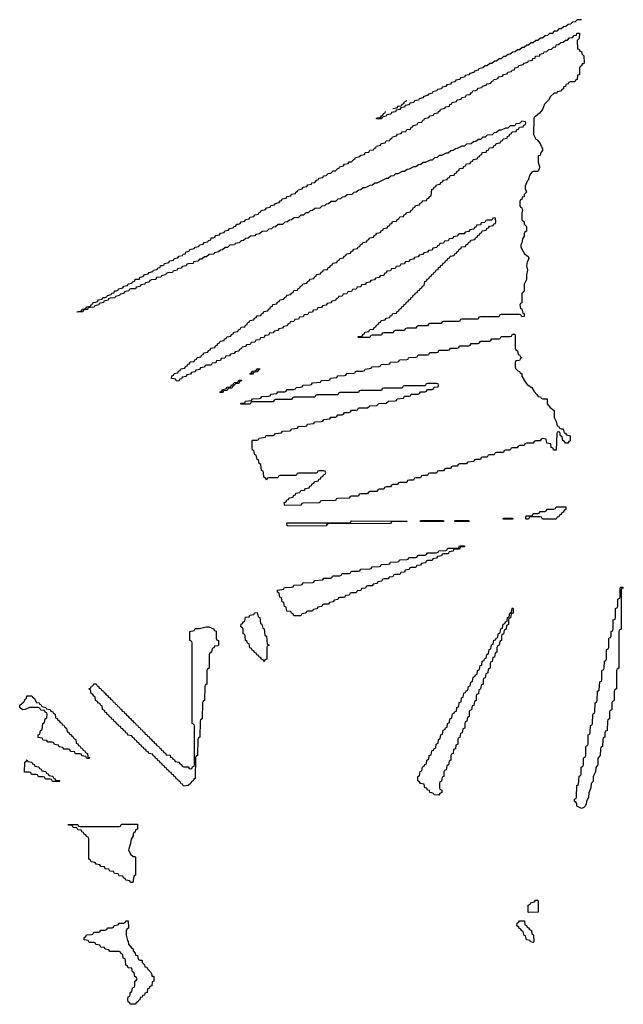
# Model space of a CAD drawing. Header units: inches. Extents: x 2886961 to 3052306, y 543424 to 918523.
# Tile 57 of 117: x 2910126 to 2915373, y 799788 to 808349. Entities that reach past the tile are written whole.
import ezdxf

# ---------------------------------------------------------------- set-up
doc = ezdxf.new("R2010")
doc.units = ezdxf.units.IN
doc.header["$MEASUREMENT"] = 0
doc.layers.add('C9719', color=7, linetype='Continuous')
doc.layers.add('C9810', color=7, linetype='Continuous')

msp = doc.modelspace()

# ---------------------------------------------------------------- linework, layer by layer
at = {"layer": 'C9719', "color": 6}
msp.add_lwpolyline([(2911291.5, 800000), (2911291.6, 799988.4), (2911278, 799982), (2911274, 799950), (2911258, 799942), (2911250, 799926), (2911238, 799922), (2911234, 799890), (2911214, 799886), (2911211.1, 799868.9), (2911194, 799866), (2911191.1, 799848.9), (2911174, 799846), (2911170, 799826), (2911158, 799822), (2911154, 799810), (2911138, 799802), (2911130, 799788), (2911086, 799790), (2911082, 799802), (2911068.7, 799808.7), (2911066, 799830), (2911068.4, 799851.6), (2911082, 799858), (2911086, 799870), (2911086, 799890), (2911102, 799898), (2911106, 799930), (2911122, 799938), (2911126, 799950), (2911126, 799990), (2911142, 799998), (2911142.7, 800000)], dxfattribs=at)
at = {"layer": 'C9810', "color": 6}
for points in [[(2915010, 808348.7), (2914972.7, 808347.3), (2914954, 808330), (2914932, 808328), (2914914, 808310), (2914892, 808308), (2914874, 808290), (2914852, 808288), (2914834, 808270), (2914812, 808268), (2914794, 808250), (2914772, 808248), (2914754, 808230), (2914732, 808228), (2914714, 808210), (2914692.7, 808207.3), (2914670, 808188), (2914652.7, 808187.3), (2914630, 808168), (2914612.7, 808167.3), (2914590, 808148), (2914572.7, 808147.3), (2914550, 808128), (2914532.7, 808127.3), (2914510, 808108), (2914492.7, 808107.3), (2914470, 808088), (2914452.7, 808087.3), (2914434, 808070), (2914412.7, 808067.3), (2914390, 808048), (2914372.7, 808047.3), (2914350, 808028), (2914332.7, 808027.3), (2914310, 808008), (2914292.7, 808007.3), (2914270, 807988), (2914252.7, 807987.3), (2914230, 807968), (2914212.7, 807967.3), (2914190, 807948), (2914172.7, 807947.3), (2914151.3, 807928.7), (2914118, 807922), (2914111.3, 807908.7), (2914078, 807902), (2914071.3, 807888.7), (2914038, 807882), (2914031.3, 807868.7), (2913998, 807862), (2913991.3, 807848.7), (2913958, 807842), (2913951.3, 807828.7), (2913918, 807822), (2913911.3, 807808.7), (2913878, 807802), (2913871.3, 807788.7), (2913838, 807782), (2913831.3, 807768.7), (2913798, 807762), (2913791.3, 807748.7), (2913758, 807742), (2913751.3, 807728.7), (2913718, 807722), (2913711.3, 807708.7), (2913678, 807702), (2913671.3, 807688.7), (2913638, 807682), (2913631.3, 807668.7), (2913598, 807662), (2913591.3, 807648.7), (2913558, 807642), (2913551.3, 807628.7), (2913518, 807622), (2913511.3, 807608.7), (2913478, 807602), (2913471.3, 807588.7), (2913438, 807582), (2913431.3, 807568.7), (2913398, 807562), (2913391.3, 807548.7), (2913358, 807542), (2913351.3, 807528.7), (2913318, 807522), (2913311.3, 807508.7), (2913278, 807502), (2913270, 807488), (2913226, 807486), (2913230, 807494), (2913262, 807498), (2913267.3, 807512.7), (2913282, 807518), (2913287, 807533), (2913302, 807538), (2913306, 807550)], [(2913486, 807650), (2913482, 807638), (2913467, 807633), (2913462, 807618), (2913447.3, 807612.7), (2913442, 807598), (2913410, 807594), (2913402, 807578), (2913370, 807574)], [(2911142.7, 800000), (2911146, 800010), (2911142, 800022), (2911126, 800030), (2911122, 800062), (2911106, 800070), (2911102, 800102), (2911070, 800106), (2911062, 800122), (2911047.3, 800127.3), (2911046, 800170), (2911042, 800182), (2911026, 800190), (2911022, 800222), (2911007.3, 800227.3), (2911002, 800242), (2910990, 800246), (2910910, 800246), (2910902, 800262), (2910870, 800266), (2910862, 800282), (2910830, 800286), (2910822, 800302), (2910787.3, 800307.3), (2910782, 800322), (2910770, 800326), (2910730, 800326), (2910722, 800342), (2910687.3, 800347.3), (2910686, 800370), (2910702, 800378), (2910707.3, 800392.7), (2910750, 800394), (2910762, 800398), (2910770, 800414), (2910810, 800414), (2910822, 800418), (2910830, 800434), (2910870, 800434), (2910882, 800438), (2910890, 800454), (2910930, 800454), (2910942, 800458), (2910947.3, 800472.7), (2910982, 800478), (2910990, 800494), (2911030, 800494), (2911042, 800498), (2911050, 800514), (2911070, 800514), (2911070.8, 800450), (2911058, 800442), (2911052.7, 800427.3), (2911052, 800390), (2911063.6, 800343.6), (2911070, 800334), (2911071.1, 800311.1), (2911098, 800278), (2911111, 800270), (2911111.6, 800251.6), (2911130, 800234), (2911134, 800214), (2911150, 800212), (2911151.6, 800191.6), (2911158, 800178), (2911171.6, 800171.6), (2911190.5, 800170.5), (2911191.3, 800151.3), (2911211.3, 800130), (2911212.7, 800112.7), (2911230, 800111.3), (2911236, 800096), (2911262, 800070), (2911274, 800046), (2911274, 800034), (2911286, 800034), (2911291.3, 800028.7), (2911291.5, 800000)]]:
    msp.add_lwpolyline(points, dxfattribs=at)
for points in [[(2914490, 805766), (2914482, 805782), (2914470, 805786), (2914310, 805786), (2914298, 805782), (2914290, 805766), (2914130, 805766), (2914118, 805762), (2914110, 805746), (2913970, 805746), (2913958, 805742), (2913950, 805726), (2913810, 805726), (2913798, 805722), (2913790, 805706), (2913690, 805706), (2913678, 805702), (2913670, 805686), (2913590, 805686), (2913578, 805682), (2913570, 805666), (2913490, 805666), (2913478, 805662), (2913470, 805646), (2913390, 805646), (2913378, 805642), (2913370, 805626), (2913290, 805626), (2913278, 805622), (2913270, 805606), (2913190, 805606), (2913178, 805602), (2913170, 805586), (2913070, 805586), (2913066, 805590), (2913070, 805594), (2913102, 805598), (2913107.3, 805612.7), (2913122, 805618), (2913127.3, 805632.7), (2913162, 805638), (2913170, 805654), (2913202, 805658), (2913207.3, 805672.7), (2913222, 805678), (2913227.3, 805692.7), (2913242, 805698), (2913247.3, 805712.7), (2913262, 805718), (2913267.3, 805732.7), (2913302, 805738), (2913310, 805754), (2913342, 805758), (2913347.3, 805772.7), (2913362, 805778), (2913370, 805794), (2913402, 805798), (2913407.3, 805812.7), (2913422, 805818), (2913427.3, 805832.7), (2913442, 805838), (2913447.3, 805852.7), (2913462, 805858), (2913467.3, 805872.7), (2913482, 805878), (2913487.3, 805892.7), (2913502, 805898), (2913507.3, 805912.7), (2913522, 805918), (2913527.3, 805932.7), (2913542, 805938), (2913547.3, 805952.7), (2913562, 805958), (2913567.3, 805972.7), (2913582, 805978), (2913587.3, 805992.7), (2913602, 805998), (2913607.3, 806012.7), (2913622, 806018), (2913627.3, 806032.7), (2913642, 806038), (2913647.3, 806072.7), (2913662, 806078), (2913667.3, 806092.7), (2913682, 806098), (2913687.3, 806112.7), (2913702, 806118), (2913707.3, 806132.7), (2913722, 806138), (2913727.3, 806152.7), (2913742, 806158), (2913747.3, 806172.7), (2913762, 806178), (2913767.3, 806192.7), (2913782, 806198), (2913787.3, 806212.7), (2913802, 806218), (2913807.3, 806232.7), (2913822, 806238), (2913827.3, 806252.7), (2913842, 806258), (2913847.3, 806272.7), (2913862, 806278), (2913867.3, 806292.7), (2913902, 806298), (2913907.3, 806312.7), (2913922, 806318), (2913927.3, 806332.7), (2913942, 806338), (2913947.3, 806352.7), (2913962, 806358), (2913967.3, 806372.7), (2914002, 806378), (2914007.3, 806392.7), (2914022, 806398), (2914027.3, 806412.7), (2914042, 806418), (2914047.3, 806432.7), (2914082, 806438), (2914087.3, 806452.7), (2914102, 806458), (2914107.3, 806472.7), (2914122, 806478), (2914127.3, 806492.7), (2914142, 806498), (2914147.3, 806512.7), (2914182, 806518), (2914187.3, 806532.7), (2914202, 806538), (2914210, 806554), (2914242, 806558), (2914247.3, 806572.7), (2914262, 806578), (2914266, 806590), (2914262, 806622), (2914250, 806626), (2914238, 806622), (2914230, 806606), (2914190, 806606), (2914178, 806602), (2914170, 806586), (2914138, 806582), (2914130, 806566), (2914098, 806562), (2914092.7, 806547.3), (2914078, 806542), (2914072.7, 806527.3), (2914038, 806522), (2914030, 806506), (2913998, 806502), (2913990, 806486), (2913950, 806486), (2913938, 806482), (2913932.7, 806467.3), (2913898, 806462), (2913890, 806446), (2913858, 806442), (2913850, 806426), (2913818, 806422), (2913810, 806406), (2913778, 806402), (2913772.7, 806387.3), (2913758, 806382), (2913752.7, 806367.3), (2913718, 806362), (2913710, 806346), (2913678, 806342), (2913670, 806326), (2913638, 806322), (2913630, 806306), (2913598, 806302), (2913590, 806286), (2913558, 806282), (2913550, 806266), (2913518, 806262), (2913510, 806246), (2913478, 806242), (2913470, 806226), (2913438, 806222), (2913430, 806206), (2913398, 806202), (2913390, 806186), (2913358, 806182), (2913350, 806166), (2913318, 806162), (2913312.7, 806147.3), (2913298, 806142), (2913290, 806126), (2913258, 806122), (2913250, 806106), (2913218, 806102), (2913210, 806086), (2913178, 806082), (2913170, 806066), (2913138, 806062), (2913130, 806046), (2913098, 806042), (2913090, 806026), (2913058, 806022), (2913050, 806006), (2913018, 806002), (2913010, 805986), (2912978, 805982), (2912970, 805966), (2912938, 805962), (2912930, 805946), (2912898, 805942), (2912894, 805930), (2912878, 805922), (2912870, 805906), (2912838, 805902), (2912830, 805886), (2912798, 805882), (2912790, 805866), (2912758, 805862), (2912750, 805846), (2912718, 805842), (2912710, 805826), (2912678, 805822), (2912670, 805806), (2912638, 805802), (2912630, 805786), (2912598, 805782), (2912590, 805766), (2912558, 805762), (2912550, 805746), (2912518, 805742), (2912510, 805726), (2912478, 805722), (2912474, 805710), (2912458, 805702), (2912450, 805686), (2912418, 805682), (2912410, 805666), (2912378, 805662), (2912370, 805646), (2912338, 805642), (2912330, 805626), (2912298, 805622), (2912290, 805606), (2912258, 805602), (2912250, 805586), (2912218, 805582), (2912210, 805566), (2912178, 805562), (2912170, 805546), (2912138, 805542), (2912130, 805526), (2912098, 805522), (2912090, 805506), (2912058, 805502), (2912054, 805490), (2912038, 805482), (2912030, 805466), (2911998, 805462), (2911990, 805446), (2911958, 805442), (2911950, 805426), (2911918, 805422), (2911910, 805406), (2911878, 805402), (2911870, 805386), (2911838, 805382), (2911830, 805366), (2911798, 805362), (2911790, 805346), (2911750, 805346), (2911738, 805342), (2911732.7, 805327.3), (2911698, 805322), (2911690, 805306), (2911658, 805302), (2911650, 805286), (2911618, 805282), (2911610, 805266), (2911578, 805262), (2911570, 805246), (2911538, 805242), (2911532.7, 805227.3), (2911518, 805222), (2911510, 805206), (2911486, 805210), (2911482, 805222), (2911446, 805230), (2911447.3, 805252.7), (2911462, 805258), (2911467.3, 805272.7), (2911502, 805278), (2911507.3, 805292.7), (2911522, 805298), (2911527.3, 805312.7), (2911562, 805318), (2911567.3, 805332.7), (2911582, 805338), (2911587.3, 805352.7), (2911602, 805358), (2911607.3, 805372.7), (2911642, 805378), (2911647.3, 805392.7), (2911662, 805398), (2911667.3, 805412.7), (2911702, 805418), (2911707.3, 805432.7), (2911722, 805438), (2911727.3, 805452.7), (2911762, 805458), (2911767.3, 805472.7), (2911782, 805478), (2911787.3, 805492.7), (2911822, 805498), (2911827.3, 805512.7), (2911842, 805518), (2911847.3, 805532.7), (2911862, 805538), (2911867.3, 805552.7), (2911902, 805558), (2911907.3, 805572.7), (2911922, 805578), (2911927.3, 805592.7), (2911962, 805598), (2911967.3, 805612.7), (2911982, 805618), (2911987.3, 805632.7), (2912022, 805638), (2912027.3, 805652.7), (2912042, 805658), (2912050, 805674), (2912082, 805678), (2912087.3, 805692.7), (2912102, 805698), (2912107.3, 805712.7), (2912122, 805718), (2912127.3, 805732.7), (2912162, 805738), (2912167.3, 805752.7), (2912182, 805758), (2912190, 805774), (2912222, 805778), (2912227.3, 805792.7), (2912242, 805798), (2912247.3, 805812.7), (2912282, 805818), (2912287.3, 805832.7), (2912302, 805838), (2912307.3, 805852.7), (2912322, 805858), (2912327.3, 805872.7), (2912362, 805878), (2912367.3, 805892.7), (2912382, 805898), (2912387.3, 805912.7), (2912422, 805918), (2912427.3, 805932.7), (2912442, 805938), (2912447.3, 805952.7), (2912482, 805958), (2912487.3, 805972.7), (2912502, 805978), (2912510, 805994), (2912542, 805998), (2912547.3, 806012.7), (2912562, 806018), (2912567.3, 806032.7), (2912582, 806038), (2912587.3, 806052.7), (2912622, 806058), (2912627.3, 806072.7), (2912642, 806078), (2912650, 806094), (2912682, 806098), (2912687.3, 806112.7), (2912702, 806118), (2912707.3, 806132.7), (2912742, 806138), (2912747.3, 806152.7), (2912762, 806158), (2912767.3, 806172.7), (2912802, 806178), (2912807.3, 806192.7), (2912822, 806198), (2912827.3, 806212.7), (2912842, 806218), (2912847.3, 806232.7), (2912882, 806238), (2912887.3, 806252.7), (2912902, 806258), (2912907.3, 806272.7), (2912942, 806278), (2912947.3, 806292.7), (2912962, 806298), (2912967.3, 806312.7), (2913002, 806318), (2913007.3, 806332.7), (2913022, 806338), (2913030, 806354), (2913062, 806358), (2913067.3, 806372.7), (2913082, 806378), (2913087.3, 806392.7), (2913102, 806398), (2913107.3, 806412.7), (2913142, 806418), (2913147.3, 806432.7), (2913162, 806438), (2913167.3, 806452.7), (2913202, 806458), (2913207.3, 806472.7), (2913222, 806478), (2913230, 806494), (2913262, 806498), (2913267.3, 806512.7), (2913282, 806518), (2913287.3, 806532.7), (2913322, 806538), (2913327.3, 806552.7), (2913342, 806558), (2913347.3, 806572.7), (2913362, 806578), (2913367.3, 806592.7), (2913402, 806598), (2913407.3, 806612.7), (2913422, 806618), (2913430, 806634), (2913462, 806638), (2913467.3, 806652.7), (2913482, 806658), (2913487.3, 806672.7), (2913522, 806678), (2913527.3, 806692.7), (2913542, 806698), (2913547.3, 806712.7), (2913562, 806718), (2913567.3, 806732.7), (2913602, 806738), (2913607.3, 806752.7), (2913622, 806758), (2913630, 806774), (2913662, 806778), (2913667.3, 806792.7), (2913682, 806798), (2913687.3, 806812.7), (2913702, 806818), (2913707.3, 806872.7), (2913722, 806878), (2913727.3, 806892.7), (2913742, 806898), (2913750, 806914), (2913782, 806918), (2913787.3, 806932.7), (2913802, 806938), (2913810, 806954), (2913842, 806958), (2913847.3, 806972.7), (2913862, 806978), (2913867.3, 806992.7), (2913902, 806998), (2913907.3, 807012.7), (2913922, 807018), (2913927.3, 807032.7), (2913942, 807038), (2913950, 807054), (2913982, 807058), (2913987.3, 807072.7), (2914002, 807078), (2914010, 807094), (2914042, 807098), (2914047.3, 807112.7), (2914062, 807118), (2914067.3, 807132.7), (2914102, 807138), (2914107.3, 807152.7), (2914122, 807158), (2914127.3, 807172.7), (2914142, 807178), (2914147.3, 807192.7), (2914182, 807198), (2914187.3, 807212.7), (2914202, 807218), (2914210, 807234), (2914242, 807238), (2914247.3, 807252.7), (2914262, 807258), (2914267.3, 807272.7), (2914302, 807278), (2914307.3, 807292.7), (2914322, 807298), (2914327.3, 807312.7), (2914362, 807318), (2914367.3, 807332.7), (2914382, 807338), (2914387.3, 807352.7), (2914402, 807358), (2914407.3, 807372.7), (2914442, 807378), (2914447.3, 807392.7), (2914462, 807398), (2914470, 807414), (2914502, 807418), (2914507.3, 807432.7), (2914522, 807438), (2914526, 807450), (2914522, 807462), (2914490, 807466), (2914470, 807446), (2914438, 807442), (2914430, 807426), (2914390, 807426), (2914370, 807406), (2914350, 807406), (2914311.6, 807388.4), (2914292.7, 807387.3), (2914271.6, 807368.4), (2914250, 807366), (2914231.6, 807348.4), (2914190, 807346), (2914171.6, 807328.4), (2914152.7, 807327.3), (2914131.6, 807308.4), (2914112.7, 807307.3), (2914091.6, 807288.4), (2914070, 807286), (2914051.6, 807268.4), (2914010, 807266), (2913991.6, 807248.4), (2913970, 807248), (2913930, 807228), (2913912.7, 807227.3), (2913894, 807210), (2913872.7, 807207.3), (2913850, 807188), (2913832.7, 807187.3), (2913791.6, 807168.4), (2913772.7, 807167.3), (2913754, 807150), (2913732.7, 807147.3), (2913710, 807128), (2913692.7, 807127.3), (2913651.6, 807108.4), (2913632.7, 807107.3), (2913614, 807090), (2913592.7, 807087.3), (2913570, 807068), (2913550, 807068), (2913510, 807048), (2913492.7, 807047.3), (2913470, 807028), (2913450, 807028), (2913411.6, 807008.4), (2913392.7, 807007.3), (2913374, 806990), (2913352.7, 806987.3), (2913330, 806968), (2913312.7, 806967.3), (2913230, 806928), (2913212.7, 806927.3), (2913194, 806910), (2913170, 806908), (2913130, 806888), (2913112.7, 806887.3), (2913091.3, 806868.7), (2913072.7, 806867.3), (2913051.3, 806848.7), (2913030, 806846), (2913014, 806830), (2912972.7, 806827.3), (2912951.3, 806808.7), (2912930, 806806), (2912914, 806790), (2912890, 806788), (2912870, 806768.7), (2912832.7, 806767.3), (2912811.3, 806748.7), (2912790, 806746), (2912774, 806730), (2912752, 806728), (2912734, 806710), (2912692.7, 806707.3), (2912671.3, 806688.7), (2912650, 806686), (2912634, 806670), (2912612, 806668), (2912594, 806650), (2912570, 806648), (2912550, 806628.7), (2912512.7, 806627.3), (2912490, 806608), (2912470, 806606), (2912454, 806590), (2912430, 806588), (2912410, 806568.7), (2912372.7, 806567.3), (2912350, 806548), (2912330, 806546), (2912314, 806530), (2912292, 806528), (2912274, 806510), (2912232.7, 806507.3), (2912210, 806488), (2912178, 806482), (2912170, 806468.7), (2912132.7, 806467.3), (2912111.3, 806448.7), (2912092.7, 806447.3), (2912071.3, 806428.7), (2912050, 806426), (2912034, 806410), (2911998, 806402), (2911994, 806390), (2911952.7, 806387.3), (2911931.3, 806368.7), (2911912.7, 806367.3), (2911890, 806348), (2911870, 806346), (2911854, 806330), (2911818, 806322), (2911814, 806310), (2911772.7, 806307.3), (2911750, 806288), (2911732.7, 806287.3), (2911710, 806268), (2911690, 806266), (2911674, 806250), (2911638, 806242), (2911634, 806230), (2911592.7, 806227.3), (2911578, 806222), (2911574, 806210), (2911538, 806202), (2911530, 806188), (2911498, 806182), (2911494, 806170), (2911458, 806162), (2911454, 806150), (2911412.7, 806147.3), (2911398, 806142), (2911394, 806130), (2911358, 806122), (2911354, 806110), (2911314, 806106), (2911310, 806088.7), (2911272.7, 806087.3), (2911258, 806082), (2911250, 806068), (2911218, 806062), (2911214, 806050), (2911178, 806042), (2911174, 806030), (2911138, 806022), (2911134, 806010), (2911092.7, 806007.3), (2911078, 806002), (2911074, 805990), (2911038, 805982), (2911030, 805968), (2910998, 805962), (2910994, 805950), (2910958, 805942), (2910954, 805930), (2910912.7, 805927.3), (2910898, 805922), (2910894, 805910), (2910858, 805902), (2910854, 805890), (2910818, 805882), (2910814, 805870), (2910778, 805862), (2910774, 805850), (2910732.7, 805847.3), (2910718, 805842), (2910714, 805830), (2910678, 805822), (2910674, 805810), (2910668, 805808), (2910626, 805806), (2910626, 805810), (2910662, 805818), (2910670, 805832), (2910702, 805838), (2910710, 805852), (2910742, 805858), (2910750, 805874), (2910762, 805878), (2910766, 805890), (2910788, 805892), (2910802, 805898), (2910810, 805912), (2910842, 805918), (2910850, 805932), (2910867.3, 805932.7), (2910882, 805938), (2910890, 805952), (2910922, 805958), (2910926, 805970), (2910946, 805974), (2910950, 805991.3), (2910968, 805992), (2910982, 805998), (2910986, 806010), (2911022, 806018), (2911030, 806032), (2911062, 806038), (2911070, 806052), (2911102, 806058), (2911106, 806070), (2911126, 806074), (2911130, 806091.3), (2911166, 806094), (2911170, 806111.3), (2911188, 806112), (2911202, 806118), (2911210, 806132), (2911242, 806138), (2911250, 806152), (2911282, 806158), (2911290, 806172), (2911322, 806178), (2911326, 806190), (2911346, 806194), (2911350, 806211.3), (2911368, 806212), (2911382, 806218), (2911386, 806230), (2911422, 806238), (2911430, 806252), (2911462, 806258), (2911470, 806272), (2911502, 806278), (2911510, 806292), (2911542, 806298), (2911546, 806310), (2911566, 806314), (2911569.1, 806330.9), (2911588, 806332), (2911602, 806338), (2911606, 806350), (2911642, 806358), (2911650, 806372), (2911682, 806378), (2911690, 806392), (2911722, 806398), (2911730, 806412), (2911762, 806418), (2911766, 806430), (2911786, 806434), (2911789.1, 806450.9), (2911808, 806452), (2911822, 806458), (2911830, 806472), (2911862, 806478), (2911870, 806492), (2911902, 806498), (2911910, 806512), (2911942, 806518), (2911950, 806532), (2911982, 806538), (2911986, 806550), (2912006, 806554), (2912009.1, 806570.9), (2912028, 806572), (2912042, 806578), (2912050, 806592), (2912082, 806598), (2912090, 806612), (2912122, 806618), (2912130, 806632), (2912162, 806638), (2912170, 806652), (2912202, 806658), (2912206, 806670), (2912222, 806678), (2912226, 806690), (2912262, 806698), (2912270, 806712), (2912302, 806718), (2912310, 806732), (2912342, 806738), (2912350, 806752), (2912382, 806758), (2912390, 806774), (2912402, 806778), (2912406, 806790), (2912442, 806798), (2912450, 806812), (2912482, 806818), (2912490, 806832), (2912522, 806838), (2912526, 806850), (2912542, 806858), (2912546, 806870), (2912582, 806878), (2912590, 806892), (2912622, 806898), (2912630, 806912), (2912662, 806918), (2912666, 806930), (2912690, 806934), (2912710, 806954), (2912722, 806958), (2912726, 806970), (2912762, 806978), (2912766, 806990), (2912790, 806994), (2912808.4, 807011.6), (2912830, 807014), (2912850, 807034), (2912870, 807034), (2912890, 807054), (2912902, 807058), (2912906, 807070), (2912942, 807078), (2912950, 807092), (2912982, 807098), (2912990, 807114), (2913010, 807114), (2913030, 807134), (2913042, 807138), (2913046, 807150), (2913082, 807158), (2913090, 807172), (2913122, 807178), (2913130, 807194), (2913162, 807198), (2913170, 807214), (2913202, 807218), (2913206, 807230), (2913222, 807238), (2913226, 807250), (2913262, 807258), (2913268.4, 807271.6), (2913302, 807278), (2913310, 807294), (2913342, 807298), (2913346, 807310), (2913362, 807318), (2913366, 807330), (2913402, 807338), (2913410, 807354), (2913442, 807358), (2913450, 807374), (2913482, 807378), (2913490, 807394), (2913522, 807398), (2913530, 807414), (2913542, 807418), (2913546, 807430), (2913582, 807438), (2913590, 807454), (2913622, 807458), (2913630, 807474), (2913642, 807478), (2913646, 807490), (2913682, 807498), (2913690, 807512), (2913722, 807518), (2913730, 807534), (2913762, 807538), (2913766, 807550), (2913782, 807558), (2913786, 807570), (2913822, 807578), (2913830, 807592), (2913862, 807598), (2913866, 807610), (2913882, 807618), (2913886, 807630), (2913922, 807638), (2913930, 807652), (2913962, 807658), (2913970, 807672), (2914002, 807678), (2914010, 807694), (2914042, 807698), (2914050, 807714), (2914062, 807718), (2914066, 807730), (2914088, 807732), (2914102, 807738), (2914110, 807752), (2914142, 807758), (2914150, 807772), (2914182, 807778), (2914190, 807792), (2914222, 807798), (2914226, 807810), (2914242, 807818), (2914246, 807830), (2914268, 807832), (2914282, 807838), (2914290, 807852), (2914322, 807858), (2914330, 807872), (2914362, 807878), (2914370, 807892), (2914402, 807898), (2914406, 807910), (2914426, 807914), (2914430, 807931.3), (2914448, 807932), (2914462, 807938), (2914466, 807950), (2914502, 807958), (2914510, 807972), (2914542, 807978), (2914550, 807992), (2914582, 807998), (2914586, 808010), (2914606, 808014), (2914610, 808031.3), (2914646, 808034), (2914648, 808050), (2914682, 808058), (2914686, 808070), (2914708, 808072), (2914726, 808090), (2914747.3, 808092.7), (2914766, 808110), (2914786, 808114), (2914790, 808131.3), (2914810, 808132), (2914830, 808151.3), (2914850, 808152), (2914870, 808171.3), (2914888, 808172), (2914906, 808190), (2914930, 808194), (2914946, 808210), (2914966, 808214), (2914969.3, 808230.7), (2914990.7, 808230.7), (2914990, 808186), (2914972.7, 808167.3), (2914974, 808094), (2914990, 808092), (2914994, 808074), (2915010, 808072), (2915012, 808052), (2915030, 808034), (2915031.6, 807971.6), (2915026, 807966), (2915014, 807966), (2915010, 807946), (2914998, 807942), (2914992.7, 807927.3), (2914991, 807870), (2914974, 807866), (2914971, 807830), (2914956.9, 807823.1), (2914950, 807809.2), (2914912, 807808), (2914898, 807802), (2914894, 807790), (2914874, 807786), (2914870, 807768), (2914854, 807766), (2914851.6, 807748.4), (2914838, 807742), (2914832, 807728), (2914798, 807722), (2914794, 807710), (2914771.6, 807708.4), (2914739.6, 807680.4), (2914722, 807650), (2914686.4, 807613.6), (2914670, 807568), (2914643.6, 807536.4), (2914610, 807506), (2914598, 807502), (2914594, 807490), (2914591.3, 807350), (2914611.1, 807311.1), (2914623.6, 807303.6), (2914650, 807271.3), (2914654.4, 807254.4), (2914671.3, 807230), (2914671.3, 807210), (2914652, 807188), (2914650, 807168), (2914634, 807166), (2914631.3, 807110), (2914644.7, 807070), (2914642, 807050), (2914630.8, 807029.2), (2914590, 807029), (2914576.9, 807023.1), (2914560.7, 806999.3), (2914545.4, 806954.6), (2914536, 806944), (2914519.6, 806900.4), (2914519.6, 806879.6), (2914530.6, 806849.4), (2914512, 806830), (2914510, 806808), (2914494, 806806), (2914490, 806786), (2914478, 806782), (2914472.7, 806767.3), (2914472.7, 806732.7), (2914478, 806718), (2914490, 806714), (2914496, 806690), (2914491, 806670), (2914492, 806610), (2914510, 806592), (2914511.1, 806571.1), (2914530.7, 806549.3), (2914530.8, 806510), (2914518, 806502), (2914511.3, 806490), (2914510, 806466), (2914496, 806444), (2914490.7, 806410), (2914481, 806390), (2914482.8, 806370), (2914513.2, 806313.2), (2914544.7, 806290), (2914550.7, 806270), (2914538, 806242), (2914531, 806210), (2914541, 806170), (2914531.3, 806130), (2914531.3, 806090), (2914511.3, 806050), (2914510.8, 805990), (2914491.6, 805968.4), (2914490.9, 805889.1), (2914490, 805886), (2914478, 805882), (2914474, 805870), (2914478, 805838), (2914490, 805834), (2914498, 805798), (2914510, 805794), (2914510, 805768)], [(2914870, 804666), (2914862, 804682), (2914846, 804690), (2914842, 804722), (2914826, 804730), (2914822, 804762), (2914810, 804766), (2914798, 804762), (2914794, 804750), (2914790, 804606), (2914767.3, 804607.3), (2914762, 804622), (2914746, 804630), (2914742, 804662), (2914707.3, 804667.3), (2914702, 804702), (2914670, 804706), (2914658, 804702), (2914650, 804686), (2914610, 804686), (2914598, 804682), (2914590, 804666), (2914530, 804666), (2914518, 804662), (2914510, 804646), (2914470, 804646), (2914458, 804642), (2914450, 804626), (2914410, 804626), (2914398, 804622), (2914390, 804606), (2914350, 804606), (2914338, 804602), (2914330, 804586), (2914270, 804586), (2914258, 804582), (2914250, 804566), (2914210, 804566), (2914198, 804562), (2914190, 804546), (2914150, 804546), (2914138, 804542), (2914130, 804526), (2914090, 804526), (2914078, 804522), (2914072.7, 804507.3), (2914018, 804502), (2914010, 804486), (2913950, 804486), (2913938, 804482), (2913930, 804466), (2913890, 804466), (2913878, 804462), (2913870, 804446), (2913830, 804446), (2913818, 804442), (2913810, 804426), (2913770, 804426), (2913758, 804422), (2913750, 804406), (2913690, 804406), (2913678, 804402), (2913670, 804386), (2913630, 804386), (2913618, 804382), (2913610, 804366), (2913570, 804366), (2913558, 804362), (2913550, 804346), (2913510, 804346), (2913498, 804342), (2913490, 804326), (2913430, 804326), (2913418, 804322), (2913410, 804306), (2913370, 804306), (2913358, 804302), (2913350, 804286), (2913310, 804286), (2913298, 804282), (2913290, 804266), (2913250, 804266), (2913238, 804262), (2913230, 804246), (2913170, 804246), (2913158, 804242), (2913150, 804226), (2913090, 804226), (2913078, 804222), (2913070, 804206), (2913010, 804206), (2912998, 804202), (2912990, 804188), (2912890, 804186), (2912878, 804182), (2912874, 804170), (2912868.4, 804168.4), (2912750, 804166), (2912738, 804162), (2912734, 804150), (2912728.4, 804148.4), (2912590, 804146), (2912578, 804142), (2912570, 804128.7), (2912430, 804126), (2912426, 804150), (2912442, 804158), (2912447.3, 804172.7), (2912462, 804178), (2912467.3, 804192.7), (2912502, 804198), (2912507.3, 804212.7), (2912522, 804218), (2912527.3, 804232.7), (2912562, 804238), (2912570, 804254), (2912602, 804258), (2912610, 804274), (2912642, 804278), (2912647.3, 804292.7), (2912662, 804298), (2912667.3, 804312.7), (2912682, 804318), (2912687.3, 804332.7), (2912722, 804338), (2912727.3, 804352.7), (2912742, 804358), (2912747.3, 804372.7), (2912762, 804378), (2912767.3, 804392.7), (2912782, 804398), (2912786, 804410), (2912782, 804422), (2912770, 804426), (2912730, 804426), (2912718, 804422), (2912710, 804406), (2912550, 804406), (2912538, 804402), (2912530, 804386), (2912390, 804386), (2912378, 804382), (2912370, 804366), (2912290, 804366), (2912278, 804362), (2912270, 804346), (2912262, 804362), (2912248, 804370), (2912246, 804410), (2912242, 804422), (2912228, 804430), (2912222, 804482), (2912208.7, 804488.7), (2912202, 804522), (2912190, 804526), (2912182, 804562), (2912170, 804566), (2912162, 804602), (2912150, 804606), (2912146, 804630), (2912146, 804690), (2912150, 804694), (2912190, 804694), (2912202, 804698), (2912208.4, 804711.6), (2912262, 804718), (2912266, 804730), (2912272.7, 804732.7), (2912330, 804734), (2912342, 804738), (2912348.4, 804751.6), (2912402, 804758), (2912410, 804772), (2912470, 804774), (2912482, 804778), (2912488.4, 804791.6), (2912542, 804798), (2912548.4, 804811.6), (2912610, 804814), (2912622, 804818), (2912628.4, 804831.6), (2912682, 804838), (2912688.4, 804851.6), (2912750, 804854), (2912762, 804858), (2912768.4, 804871.6), (2912822, 804878), (2912830, 804894), (2912870, 804894), (2912882, 804898), (2912890, 804914), (2912930, 804914), (2912942, 804918), (2912950, 804934), (2912990, 804934), (2913002, 804938), (2913010, 804954), (2913050, 804954), (2913062, 804958), (2913070, 804974), (2913150, 804974), (2913170, 804992), (2913230, 804994), (2913248.4, 805011.6), (2913310, 805014), (2913332.7, 805032.7), (2913390, 805034), (2913402, 805038), (2913408.4, 805051.6), (2913462, 805058), (2913470, 805074), (2913510, 805074), (2913522, 805078), (2913530, 805094), (2913590, 805094), (2913602, 805098), (2913610, 805114), (2913650, 805114), (2913662, 805118), (2913670, 805134), (2913710, 805134), (2913722, 805138), (2913730, 805154), (2913762, 805158), (2913766, 805170), (2913762, 805182), (2913750, 805186), (2913670, 805186), (2913658, 805182), (2913650, 805166), (2913470, 805166), (2913458, 805162), (2913450, 805146), (2913290, 805146), (2913278, 805142), (2913270, 805126), (2913090, 805126), (2913078, 805122), (2913070, 805106), (2912910, 805106), (2912898, 805102), (2912890, 805086), (2912710, 805086), (2912698, 805082), (2912690, 805066), (2912510, 805066), (2912498, 805062), (2912490, 805046), (2912350, 805046), (2912338, 805042), (2912330, 805026), (2912150, 805026), (2912138, 805022), (2912130, 805006), (2912050, 805006), (2912046, 805010), (2912050, 805014), (2912082, 805018), (2912090, 805032), (2912142, 805038), (2912148.9, 805051.1), (2912210, 805054), (2912222, 805058), (2912230, 805072), (2912290, 805074), (2912302, 805078), (2912310, 805092), (2912362, 805098), (2912370, 805112), (2912430, 805114), (2912442, 805118), (2912450, 805132), (2912510, 805134), (2912522, 805138), (2912530, 805152), (2912567.3, 805152.7), (2912582, 805158), (2912590, 805172), (2912650, 805174), (2912662, 805178), (2912670, 805192), (2912742, 805198), (2912746, 805210), (2912752.7, 805212.7), (2912810, 805214), (2912822, 805218), (2912828.4, 805231.6), (2912882, 805238), (2912890, 805252), (2912950, 805254), (2912962, 805258), (2912968.4, 805271.6), (2913030, 805274), (2913042, 805278), (2913046, 805290), (2913052.7, 805292.7), (2913110, 805294), (2913122, 805298), (2913128.4, 805311.6), (2913182, 805318), (2913188.4, 805331.6), (2913250, 805334), (2913262, 805338), (2913268.4, 805351.6), (2913330, 805354), (2913342, 805358), (2913348.4, 805371.6), (2913410, 805374), (2913422, 805378), (2913428.4, 805391.6), (2913490, 805394), (2913502, 805398), (2913506, 805410), (2913512.7, 805412.7), (2913570, 805414), (2913582, 805418), (2913590, 805434), (2913670, 805434), (2913682, 805438), (2913690, 805454), (2913750, 805454), (2913762, 805458), (2913770, 805474), (2913850, 805474), (2913862, 805478), (2913870, 805494), (2913930, 805494), (2913942, 805498), (2913950, 805514), (2914030, 805514), (2914042, 805518), (2914050, 805534), (2914110, 805534), (2914122, 805538), (2914130, 805554), (2914210, 805554), (2914222, 805558), (2914230, 805574), (2914290, 805574), (2914302, 805578), (2914310, 805594), (2914390, 805594), (2914402, 805598), (2914410, 805614), (2914430, 805614), (2914434, 805610), (2914432.7, 805492.7), (2914438, 805478), (2914452, 805470), (2914458, 805438), (2914470, 805434), (2914478, 805418), (2914491.3, 805410), (2914478, 805402), (2914470, 805386), (2914438, 805382), (2914432, 805368), (2914431.3, 805350), (2914431.3, 805330), (2914436.9, 805316.9), (2914456, 805296), (2914470.6, 805290.6), (2914476.9, 805276.9), (2914491, 805270), (2914491.3, 805250), (2914518.8, 805198.8), (2914538, 805178), (2914578, 805150), (2914596.9, 805116.9), (2914622, 805090), (2914631.6, 805071.6), (2914654, 805070), (2914658, 805058), (2914672.7, 805052.7), (2914710, 805052), (2914712, 805010), (2914738, 804978), (2914771, 804950), (2914771.3, 804891.3), (2914790, 804854), (2914798, 804818), (2914810, 804814), (2914818, 804798), (2914832, 804792), (2914850, 804791.3), (2914858, 804758), (2914870, 804754), (2914878, 804738), (2914911, 804730), (2914910, 804686), (2914898, 804682), (2914890, 804666)], [(2912126, 805266), (2912126, 805270), (2912142, 805278), (2912150, 805294), (2912182, 805298), (2912190, 805314), (2912214, 805314), (2912210, 805306), (2912198, 805302), (2912190, 805286), (2912158, 805282), (2912150, 805266)], [(2911870, 805106), (2911866, 805110), (2911882, 805118), (2911890, 805134), (2911922, 805138), (2911930, 805154), (2911962, 805158), (2911967.3, 805172.7), (2911982, 805178), (2911990, 805194), (2912022, 805198), (2912030, 805214), (2912054, 805214), (2912050, 805206), (2912038, 805202), (2912030, 805186), (2911998, 805182), (2911994, 805170), (2911978, 805162), (2911970, 805146), (2911938, 805142), (2911930, 805126), (2911898, 805122), (2911890, 805106)], [(2914670, 804006), (2914662, 804022), (2914650, 804026), (2914570, 804026), (2914558, 804022), (2914550, 804006), (2914530, 804006), (2914526, 804010), (2914526, 804030), (2914530, 804034), (2914570, 804034), (2914582, 804038), (2914590, 804054), (2914630, 804054), (2914642, 804058), (2914650, 804074), (2914690, 804074), (2914702, 804078), (2914710, 804094), (2914770, 804094), (2914782, 804098), (2914790, 804114), (2914872.7, 804112.7), (2914874, 804090), (2914858, 804082), (2914850, 804066), (2914838, 804062), (2914830, 804046), (2914818, 804042), (2914812.7, 804027.3), (2914798, 804022), (2914790, 804006)], [(2912470, 803946), (2912450, 803948), (2912448, 803970), (2912450, 803974), (2912990, 803974), (2913002, 803978), (2913010, 803992), (2913494, 803990), (2913490, 803986), (2913370, 803986), (2913358, 803982), (2913350, 803968), (2912810, 803966), (2912798, 803962), (2912790, 803948.7)], [(2913610, 803986), (2913606, 803990), (2913610, 803994), (2913810, 803994), (2913814, 803990), (2913810, 803986)], [(2913910, 803986), (2913906, 803990), (2913910, 803994), (2914030, 803994), (2914034, 803990), (2914030, 803986)], [(2914330, 804006), (2914326, 804010), (2914330, 804014), (2914410, 804014), (2914414, 804010), (2914410, 804006)], [(2912510, 803166), (2912502, 803182), (2912487.3, 803187.3), (2912482, 803202), (2912447.3, 803207.3), (2912442, 803242), (2912427.3, 803247.3), (2912422, 803282), (2912407.3, 803287.3), (2912402, 803322), (2912387.3, 803327.3), (2912382, 803362), (2912366, 803370), (2912366, 803390), (2912422, 803398), (2912426, 803410), (2912432.7, 803412.7), (2912490, 803414), (2912502, 803418), (2912510, 803432), (2912570, 803434), (2912582, 803438), (2912590, 803452), (2912670, 803454), (2912682, 803458), (2912688.4, 803471.6), (2912762, 803478), (2912770, 803492), (2912830, 803494), (2912842, 803498), (2912846, 803510), (2912852.7, 803512.7), (2912910, 803514), (2912922, 803518), (2912926, 803530), (2912932.7, 803532.7), (2912990, 803534), (2913002, 803538), (2913006, 803550), (2913012.7, 803552.7), (2913070, 803554), (2913082, 803558), (2913090, 803572), (2913170, 803574), (2913182, 803578), (2913188.4, 803591.6), (2913250, 803594), (2913262, 803598), (2913268.4, 803611.6), (2913330, 803614), (2913342, 803618), (2913348.4, 803631.6), (2913410, 803634), (2913422, 803638), (2913426, 803650), (2913432.7, 803652.7), (2913490, 803654), (2913502, 803658), (2913508.4, 803671.6), (2913570, 803674), (2913582, 803678), (2913590, 803692), (2913650, 803694), (2913662, 803698), (2913670, 803712), (2913750, 803714), (2913762, 803718), (2913768.4, 803731.6), (2913830, 803734), (2913842, 803738), (2913846, 803750), (2913852.7, 803752.7), (2913930, 803754), (2913942, 803758), (2913950, 803774), (2913990, 803774), (2913994, 803770), (2913990, 803766), (2913958, 803762), (2913950, 803746), (2913910, 803746), (2913898, 803742), (2913892.7, 803727.3), (2913858, 803722), (2913850, 803706), (2913810, 803706), (2913798, 803702), (2913792.7, 803687.3), (2913758, 803682), (2913750, 803666), (2913718, 803662), (2913710, 803646), (2913670, 803646), (2913658, 803642), (2913652.7, 803627.3), (2913618, 803622), (2913610, 803606), (2913578, 803602), (2913570, 803586), (2913530, 803586), (2913518, 803582), (2913512.7, 803567.3), (2913478, 803562), (2913470, 803546), (2913438, 803542), (2913430, 803526), (2913390, 803526), (2913378, 803522), (2913370, 803506), (2913338, 803502), (2913330, 803486), (2913290, 803486), (2913278, 803482), (2913272.7, 803467.3), (2913238, 803462), (2913230, 803446), (2913198, 803442), (2913190, 803426), (2913150, 803426), (2913138, 803422), (2913132.7, 803407.3), (2913098, 803402), (2913090, 803386), (2913058, 803382), (2913050, 803366), (2913010, 803366), (2912998, 803362), (2912990, 803346), (2912958, 803342), (2912950, 803326), (2912910, 803326), (2912898, 803322), (2912892.7, 803307.3), (2912858, 803302), (2912850, 803286), (2912818, 803282), (2912810, 803266), (2912770, 803266), (2912758, 803262), (2912752.7, 803247.3), (2912718, 803242), (2912710, 803226), (2912678, 803222), (2912670, 803206), (2912630, 803206), (2912618, 803202), (2912612.7, 803187.3), (2912578, 803182), (2912570, 803166)], [(2915010, 801489.2), (2914969.5, 801509.5), (2914968.4, 801528.4), (2914962, 801542), (2914948, 801550), (2914948.4, 801571.6), (2914962, 801578), (2914966, 801590), (2914968, 801690), (2914982, 801698), (2914988.4, 801771.6), (2915002, 801778), (2915006, 801790), (2915006, 801850), (2915022, 801858), (2915026, 801870), (2915026, 801930), (2915042, 801938), (2915046, 801950), (2915047.3, 802027.3), (2915050, 802034), (2915062, 802038), (2915066, 802050), (2915068, 802130), (2915082, 802138), (2915086, 802150), (2915088.4, 802211.6), (2915102, 802218), (2915106, 802230), (2915107.3, 802307.3), (2915110, 802314), (2915122, 802318), (2915126, 802330), (2915128, 802410), (2915142, 802418), (2915146, 802430), (2915148, 802510), (2915162, 802518), (2915168.4, 802591.6), (2915182, 802598), (2915186, 802610), (2915187.3, 802687.3), (2915190, 802694), (2915202, 802698), (2915206, 802710), (2915208.4, 802771.6), (2915222, 802778), (2915226, 802790), (2915227.3, 802867.3), (2915230, 802874), (2915242, 802878), (2915246, 802890), (2915247.3, 802967.3), (2915250, 802974), (2915262, 802978), (2915266, 802990), (2915266, 803030), (2915282, 803038), (2915286, 803050), (2915286, 803130), (2915302, 803138), (2915306, 803150), (2915306, 803230), (2915322, 803238), (2915326, 803250), (2915326, 803310), (2915342, 803318), (2915346, 803330), (2915346, 803410), (2915350, 803414), (2915370, 803414), (2915372.7, 803407.3), (2915358, 803402), (2915354, 803390), (2915354, 803050), (2915338, 803042), (2915334, 803030), (2915334, 802710), (2915318, 802702), (2915314, 802690), (2915314, 802530), (2915298, 802522), (2915294, 802510), (2915292.7, 802432.7), (2915290, 802426), (2915278, 802422), (2915274, 802410), (2915271.6, 802348.4), (2915258, 802342), (2915254, 802330), (2915252, 802270), (2915238, 802262), (2915234, 802250), (2915231.3, 802170), (2915218, 802162), (2915212.7, 802147.3), (2915212, 802110), (2915198, 802102), (2915194, 802090), (2915191.3, 802030), (2915178, 802022), (2915174, 802010), (2915171.3, 801950), (2915152.7, 801927.3), (2915150.9, 801869.1), (2915132.7, 801847.3), (2915131.3, 801810), (2915112, 801770), (2915110, 801726), (2915092.7, 801707.3), (2915091.3, 801670), (2915072.7, 801627.3), (2915071.3, 801590), (2915052, 801550), (2915051.3, 801530), (2915042, 801510), (2915030, 801498)], [(2912250, 802766), (2912242, 802782), (2912227.3, 802787.3), (2912222, 802802), (2912207.3, 802807.3), (2912202, 802822), (2912187.3, 802827.3), (2912182, 802842), (2912167.3, 802847.3), (2912162, 802862), (2912147.3, 802867.3), (2912142, 802882), (2912127.3, 802887.3), (2912122, 802922), (2912107.3, 802927.3), (2912102, 802942), (2912088, 802950), (2912086, 802990), (2912082, 803002), (2912068.9, 803008.9), (2912067.3, 803047.3), (2912062, 803062), (2912048.7, 803070), (2912050, 803094), (2912062, 803098), (2912070, 803114), (2912082, 803118), (2912090, 803154), (2912122, 803158), (2912126, 803170), (2912162, 803178), (2912166, 803190), (2912172.7, 803192.7), (2912190, 803194), (2912198, 803158), (2912212, 803150), (2912218, 803098), (2912230, 803094), (2912238, 803058), (2912251.3, 803051.3), (2912258, 802998), (2912272, 802990), (2912278, 802918), (2912294, 802910), (2912278, 802902), (2912274, 802890), (2912274, 802790), (2912258, 802782)], [(2913770, 801606), (2913730, 801608), (2913722, 801622), (2913708, 801628), (2913690, 801628.7), (2913687.3, 801647.3), (2913670, 801648.7), (2913666, 801666), (2913648, 801670), (2913642, 801702), (2913608.7, 801708.7), (2913602, 801722), (2913586, 801730), (2913586, 801770), (2913602, 801778), (2913607.3, 801812.7), (2913622, 801818), (2913627.3, 801852.7), (2913642, 801858), (2913647.3, 801872.7), (2913662, 801878), (2913666, 801910), (2913682, 801918), (2913686, 801950), (2913702, 801958), (2913707.3, 801992.7), (2913722, 801998), (2913727.3, 802012.7), (2913742, 802018), (2913746, 802050), (2913762, 802058), (2913766, 802090), (2913782, 802098), (2913786, 802130), (2913802, 802138), (2913807.3, 802172.7), (2913822, 802178), (2913827.3, 802192.7), (2913842, 802198), (2913846, 802230), (2913862, 802238), (2913866, 802270), (2913882, 802278), (2913887.3, 802312.7), (2913902, 802318), (2913907.3, 802332.7), (2913922, 802338), (2913926, 802370), (2913942, 802378), (2913947.3, 802412.7), (2913962, 802418), (2913967.3, 802452.7), (2913982, 802458), (2913987.3, 802492.7), (2914002, 802498), (2914007.3, 802512.7), (2914022, 802518), (2914026, 802550), (2914042, 802558), (2914046, 802590), (2914062, 802598), (2914067.3, 802632.7), (2914082, 802638), (2914087.3, 802652.7), (2914102, 802658), (2914106, 802690), (2914122, 802698), (2914127.3, 802732.7), (2914142, 802738), (2914147.3, 802772.7), (2914162, 802778), (2914167.3, 802792.7), (2914182, 802798), (2914186, 802830), (2914202, 802838), (2914207.3, 802872.7), (2914222, 802878), (2914227.3, 802912.7), (2914242, 802918), (2914247.3, 802952.7), (2914262, 802958), (2914267.3, 802972.7), (2914282, 802978), (2914286, 803010), (2914302, 803018), (2914307.3, 803052.7), (2914322, 803058), (2914327.3, 803092.7), (2914342, 803098), (2914347.3, 803112.7), (2914362, 803118), (2914366, 803150), (2914382, 803158), (2914386, 803190), (2914402, 803198), (2914406, 803230), (2914410, 803234), (2914414, 803230), (2914414, 803190), (2914398, 803182), (2914392.7, 803147.3), (2914378, 803142), (2914374, 803130), (2914374, 803090), (2914358, 803082), (2914354, 803050), (2914338, 803042), (2914332.7, 803007.3), (2914318, 803002), (2914314, 802990), (2914314, 802950), (2914298, 802942), (2914294, 802910), (2914278, 802902), (2914274, 802890), (2914274, 802850), (2914258, 802842), (2914252.7, 802807.3), (2914238, 802802), (2914232.7, 802767.3), (2914218, 802762), (2914214, 802750), (2914214, 802710), (2914198, 802702), (2914194, 802670), (2914178, 802662), (2914172.7, 802627.3), (2914158, 802622), (2914154, 802610), (2914154, 802570), (2914138, 802562), (2914132.7, 802527.3), (2914118, 802522), (2914112.7, 802487.3), (2914098, 802482), (2914094, 802470), (2914094, 802430), (2914078, 802422), (2914072.7, 802387.3), (2914058, 802382), (2914052.7, 802347.3), (2914038, 802342), (2914034, 802330), (2914034, 802290), (2914018, 802282), (2914014, 802250), (2913998, 802242), (2913994, 802230), (2913994, 802190), (2913978, 802182), (2913972.7, 802147.3), (2913958, 802142), (2913952.7, 802107.3), (2913938, 802102), (2913934, 802090), (2913934, 802050), (2913918, 802042), (2913914, 802010), (2913898, 802002), (2913892.7, 801967.3), (2913878, 801962), (2913874, 801950), (2913874, 801910), (2913858, 801902), (2913854, 801870), (2913838, 801862), (2913832.7, 801827.3), (2913818, 801822), (2913814, 801810), (2913814, 801770), (2913798, 801762), (2913792.7, 801727.3), (2913778, 801722), (2913774, 801710), (2913774, 801670), (2913778, 801658), (2913794, 801650), (2913794, 801630), (2913778, 801622)], [(2911550, 801686), (2911542, 801702), (2911530, 801706), (2911522, 801722), (2911506, 801730), (2911502, 801742), (2911487.3, 801747.3), (2911482, 801762), (2911467.3, 801767.3), (2911462, 801782), (2911447.3, 801787.3), (2911442, 801802), (2911427.3, 801807.3), (2911422, 801822), (2911407.3, 801827.3), (2911402, 801842), (2911387.3, 801847.3), (2911382, 801862), (2911367.3, 801867.3), (2911362, 801882), (2911347.3, 801887.3), (2911342, 801902), (2911327.3, 801907.3), (2911322, 801922), (2911307.3, 801927.3), (2911302, 801942), (2911287.3, 801947.3), (2911282, 801962), (2911247.3, 801967.3), (2911242, 801982), (2911227.3, 801987.3), (2911222, 802002), (2911207.3, 802007.3), (2911202, 802022), (2911187.3, 802027.3), (2911182, 802042), (2911167.3, 802047.3), (2911162, 802062), (2911147.3, 802067.3), (2911142, 802082), (2911127.3, 802087.3), (2911122, 802102), (2911107.3, 802107.3), (2911102, 802122), (2911067.3, 802127.3), (2911062, 802142), (2911047.3, 802147.3), (2911042, 802162), (2911027.3, 802167.3), (2911022, 802182), (2911007.3, 802187.3), (2911002, 802202), (2910987.3, 802207.3), (2910982, 802222), (2910967.3, 802227.3), (2910962, 802242), (2910947.3, 802247.3), (2910942, 802262), (2910927.3, 802267.3), (2910922, 802282), (2910907.3, 802287.3), (2910902, 802302), (2910887.3, 802307.3), (2910882, 802322), (2910870, 802326), (2910862, 802342), (2910846, 802350), (2910842, 802382), (2910830, 802386), (2910822, 802402), (2910810, 802406), (2910802, 802422), (2910786, 802430), (2910782, 802462), (2910770, 802466), (2910762, 802482), (2910746, 802490), (2910742, 802522), (2910728, 802530), (2910742, 802538), (2910750, 802554), (2910762, 802558), (2910770, 802574), (2910790, 802574), (2910798, 802558), (2910810, 802554), (2910818, 802538), (2910830, 802534), (2910838, 802518), (2910854, 802510), (2910858, 802498), (2910870, 802494), (2910878, 802478), (2910890, 802474), (2910898, 802458), (2910910, 802454), (2910918, 802438), (2910930, 802434), (2910938, 802418), (2910950, 802414), (2910958, 802398), (2910970, 802394), (2910978, 802378), (2910990, 802374), (2910998, 802358), (2911010, 802354), (2911018, 802338), (2911034, 802330), (2911038, 802318), (2911050, 802314), (2911058, 802298), (2911070, 802294), (2911078, 802278), (2911090, 802274), (2911098, 802258), (2911110, 802254), (2911118, 802238), (2911130, 802234), (2911138, 802218), (2911150, 802214), (2911158, 802198), (2911170, 802194), (2911178, 802178), (2911190, 802174), (2911198, 802158), (2911210, 802154), (2911218, 802138), (2911230, 802134), (2911238, 802118), (2911250, 802114), (2911258, 802098), (2911270, 802094), (2911278, 802078), (2911290, 802074), (2911298, 802058), (2911310, 802054), (2911318, 802038), (2911334, 802030), (2911338, 802018), (2911352.7, 802012.7), (2911358, 801998), (2911372.7, 801992.7), (2911378, 801978), (2911392.7, 801972.7), (2911398, 801958), (2911432.7, 801952.7), (2911438, 801938), (2911452.7, 801932.7), (2911458, 801918), (2911472.7, 801912.7), (2911478, 801898), (2911512.7, 801892.7), (2911518, 801878), (2911532.7, 801872.7), (2911538, 801858), (2911550, 801854), (2911590, 801854), (2911598, 801838), (2911610, 801834), (2911622, 801838), (2911627.3, 801852.7), (2911642, 801858), (2911646, 801870), (2911646, 802210), (2911642, 802222), (2911626, 802230), (2911626, 802930), (2911622, 802942), (2911606, 802950), (2911606, 803030), (2911642, 803038), (2911650, 803054), (2911690, 803054), (2911746, 803070), (2911770, 803070.7), (2911812, 803052), (2911818, 803038), (2911832.7, 803032.7), (2911834, 802970), (2911838, 802958), (2911854, 802950), (2911854, 802910), (2911850, 802906), (2911818, 802902), (2911812.7, 802887.3), (2911798, 802882), (2911794, 802850), (2911778, 802842), (2911774, 802830), (2911772, 802710), (2911758, 802702), (2911754, 802690), (2911752, 802570), (2911738, 802562), (2911734, 802550), (2911732, 802430), (2911718, 802422), (2911714, 802410), (2911712, 802270), (2911698, 802262), (2911694, 802250), (2911692, 802110), (2911678, 802102), (2911674, 802090), (2911672, 801950), (2911658, 801942), (2911654, 801930), (2911652, 801750), (2911638, 801742), (2911634, 801730), (2911618, 801722), (2911614, 801710), (2911590, 801689)], [(2910710, 801926), (2910702, 801942), (2910667.3, 801947.3), (2910662, 801962), (2910650, 801966), (2910610, 801966), (2910602, 801982), (2910567.3, 801987.3), (2910562, 802002), (2910550, 802006), (2910510, 802006), (2910502, 802022), (2910470, 802026), (2910462, 802042), (2910427.3, 802047.3), (2910422, 802062), (2910410, 802066), (2910370, 802066), (2910362, 802082), (2910330, 802086), (2910322, 802102), (2910287.3, 802107.3), (2910286, 802130), (2910302, 802138), (2910306, 802170), (2910322, 802178), (2910328, 802230), (2910342, 802238), (2910346, 802270), (2910362, 802278), (2910366, 802310), (2910362, 802322), (2910347.3, 802327.3), (2910342, 802342), (2910310, 802346), (2910302, 802362), (2910287.3, 802367.3), (2910211.6, 802368.4), (2910174, 802350), (2910150, 802349.2), (2910126, 802370), (2910128, 802390), (2910162, 802418), (2910176.4, 802443.6), (2910186, 802450), (2910188.9, 802471.1), (2910230.6, 802470.6), (2910238, 802458), (2910251.3, 802450), (2910272, 802412), (2910294, 802410), (2910298, 802398), (2910310, 802394), (2910318, 802378), (2910354, 802370), (2910358, 802358), (2910372.7, 802352.7), (2910391.6, 802351.6), (2910398, 802338), (2910414, 802330), (2910418, 802318), (2910434, 802310), (2910438, 802278), (2910452.7, 802272.7), (2910458, 802258), (2910470, 802254), (2910478, 802238), (2910490, 802234), (2910498, 802218), (2910510, 802214), (2910518, 802198), (2910534, 802190), (2910538, 802158), (2910552.7, 802152.7), (2910558, 802138), (2910570, 802134), (2910578, 802118), (2910590, 802114), (2910598, 802098), (2910614, 802090), (2910618, 802058), (2910632.7, 802052.7), (2910638, 802038), (2910650, 802034), (2910658, 802018), (2910670, 802014), (2910678, 801998), (2910690, 801994), (2910698, 801978), (2910714, 801970), (2910718, 801938), (2910730, 801934), (2910734, 801930), (2910730, 801926)], [(2910410, 801726), (2910402, 801742), (2910390, 801746), (2910350, 801746), (2910342, 801762), (2910330, 801766), (2910290, 801766), (2910282, 801782), (2910270, 801786), (2910230, 801786), (2910222, 801802), (2910210, 801806), (2910167.3, 801807.3), (2910170, 801894), (2910182, 801898), (2910190, 801914), (2910198, 801898), (2910232.7, 801892.7), (2910238, 801878), (2910252.7, 801872.7), (2910258, 801858), (2910292.7, 801852.7), (2910298, 801838), (2910312.7, 801832.7), (2910318, 801818), (2910352.7, 801812.7), (2910358, 801798), (2910372.7, 801792.7), (2910378, 801778), (2910412.7, 801772.7), (2910418, 801758), (2910432.7, 801752.7), (2910438, 801738), (2910470, 801734), (2910474, 801730), (2910470, 801726)], [(2911112, 801072), (2911128, 801072), (2911132.7, 801067.3), (2911132, 800910), (2911118, 800902), (2911110, 800848), (2911090, 800846), (2911082, 800862), (2911047.3, 800867.3), (2911042, 800882), (2911027.3, 800887.3), (2911022, 800902), (2910990, 800906), (2910982, 800922), (2910950, 800926), (2910942, 800942), (2910910, 800946), (2910902, 800962), (2910870, 800966), (2910862, 800982), (2910830, 800986), (2910822, 801002), (2910790, 801006), (2910782, 801022), (2910747.3, 801027.3), (2910742, 801042), (2910726, 801050), (2910726, 801230), (2910722, 801242), (2910707.3, 801247.3), (2910702, 801262), (2910687.3, 801267.3), (2910682, 801282), (2910667.3, 801287.3), (2910662, 801302), (2910630, 801306), (2910622, 801322), (2910590, 801326), (2910582, 801342), (2910550, 801346), (2910547.3, 801352.7), (2910630, 801352), (2910638, 801338), (2910650, 801334), (2910990, 801334), (2911002, 801338), (2911010, 801354), (2911150, 801354), (2911151.3, 801310), (2911134, 801306), (2911130, 801286), (2911118, 801282), (2911111.6, 801268.4), (2911111.6, 801251.6), (2911094.8, 801225.2), (2911090, 801186), (2911071, 801130), (2911090, 801092)], [(2914550, 800586), (2914546, 800590), (2914546, 800650), (2914562, 800658), (2914568.7, 800671.3), (2914602, 800678), (2914610, 800694), (2914630, 800694), (2914632.7, 800687.3), (2914634, 800590), (2914630, 800588)], [(2914590, 800326), (2914566, 800330), (2914562, 800342), (2914530, 800348), (2914522, 800382), (2914510, 800386), (2914502, 800422), (2914490, 800426), (2914482, 800442), (2914470, 800446), (2914462, 800462), (2914446, 800470), (2914450, 800494), (2914462, 800498), (2914470, 800514), (2914512.7, 800512.7), (2914518, 800478), (2914530, 800474), (2914538, 800458), (2914550, 800454), (2914558, 800438), (2914574, 800430), (2914578, 800398), (2914590, 800394), (2914592.7, 800387.3), (2914594, 800330)]]:
    msp.add_lwpolyline(points, close=True, dxfattribs=at)

doc.saveas('drawing.dxf')
